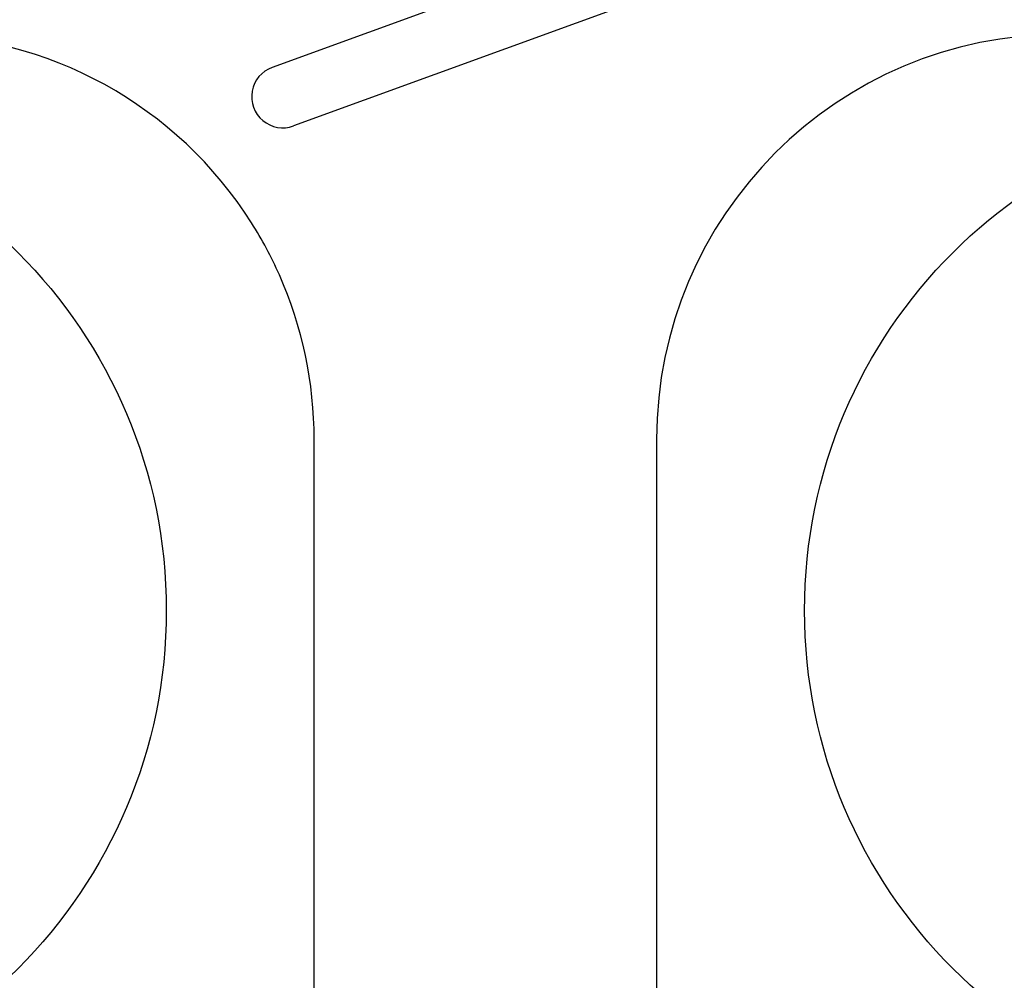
# Model space of a CAD drawing. Header units: millimetres. Extents: x 0 to 1189, y 0 to 841.
# Tile 104 of 118: x 594 to 610, y 607 to 622. Entities that reach past the tile are written whole.
import ezdxf

# ---------------------------------------------------------------- set-up
doc = ezdxf.new("R2010")
doc.units = ezdxf.units.MM
doc.header["$LTSCALE"] = 65.395
for name, color, linetype in [('1997_111200_08_SIMPLE1_A_ABL99', 7, 'CONTINUOUS'), ('32097_030000_TLKS_V_ABL31', 7, 'CONTINUOUS'), ('32097_100000_TLKS_V_ABL74', 7, 'CONTINUOUS'), ('32097_400000_TLKS_V_ABL143', 7, 'CONTINUOUS'), ('new_view_1_VBL0', 7, 'CONTINUOUS')]:
    doc.layers.add(name, color=color, linetype=linetype)

# ---------------------------------------------------------------- blocks, each defined once
blk = doc.blocks.new('1997_111200_08_SIMPLE1_T6_A_PBL112', base_point=(588.004, 603.75))
at = {"layer": '1997_111200_08_SIMPLE1_T6_A_PBL112', "color": 7, "linetype": 'CONTINUOUS'}
blk.add_line((598.504, 592), (598.504, 615.496), dxfattribs=at)
blk.add_circle((588.004, 612.75), 8.125, dxfattribs=at)
for centre, radius, start, end in [((592.004, 615.5), 6.5, 32.2971, 90), ((592.057, 615.528), 6.44, 23.9005, 32.3361), ((591.983, 615.496), 6.521, 0, 23.9005)]:
    blk.add_arc(centre, radius, start, end, dxfattribs=at)
blk = doc.blocks.new('1997_111200_08_SIMPLE1_T6_A_PBL161', base_point=(614.504, 603.75))
at = {"layer": '1997_111200_08_SIMPLE1_T6_A_PBL161', "color": 7, "linetype": 'CONTINUOUS'}
blk.add_line((604.004, 615.5), (604.004, 592), dxfattribs=at)
blk.add_circle((614.504, 612.75), 8.125, dxfattribs=at)
blk.add_arc((610.504, 615.5), 6.5, 90, 180, dxfattribs=at)
blk = doc.blocks.new('1997_111200_08_SIMPLE1_A_ABL99', base_point=(677.925, 611.853))
at = {"layer": '1997_111200_08_SIMPLE1_T6_A_PBL112'}
blk.add_blockref('1997_111200_08_SIMPLE1_T6_A_PBL112', (588.004, 603.75), dxfattribs=at)
at = {"layer": '1997_111200_08_SIMPLE1_T6_A_PBL161'}
blk.add_blockref('1997_111200_08_SIMPLE1_T6_A_PBL161', (614.504, 603.75), dxfattribs=at)
blk = doc.blocks.new('32097_100000_TLKS_V_ABL74', base_point=(689.35, 616.775))
at = {"layer": '1997_111200_08_SIMPLE1_A_ABL99'}
blk.add_blockref('1997_111200_08_SIMPLE1_A_ABL99', (677.925, 611.853), dxfattribs=at)
blk = doc.blocks.new('32097_481000_02_SIMPLE1_T1_X_PBL145', base_point=(704.464, 640.442))
at = {"layer": '32097_481000_02_SIMPLE1_T1_X_PBL145', "color": 7, "linetype": 'CONTINUOUS'}
for p, q in [((603.65, 623.588), (597.829, 621.47)), ((603.992, 622.649), (598.171, 620.53))]:
    blk.add_line(p, q, dxfattribs=at)
blk.add_arc((598, 621), 0.5, 110, 290, dxfattribs=at)
blk = doc.blocks.new('32097_481000_02_SIMPLE1_X_ABL144', base_point=(704.464, 640.442))
at = {"layer": '32097_481000_02_SIMPLE1_T1_X_PBL145'}
blk.add_blockref('32097_481000_02_SIMPLE1_T1_X_PBL145', (704.464, 640.442), dxfattribs=at)
blk = doc.blocks.new('32097_400000_TLKS_V_ABL143', base_point=(704.464, 640.442))
at = {"layer": '32097_481000_02_SIMPLE1_X_ABL144'}
blk.add_blockref('32097_481000_02_SIMPLE1_X_ABL144', (704.464, 640.442), dxfattribs=at)
blk = doc.blocks.new('32097_030000_TLKS_V_ABL31', base_point=(716.6, 640.937))
at = {"layer": '32097_100000_TLKS_V_ABL74'}
blk.add_blockref('32097_100000_TLKS_V_ABL74', (689.35, 616.775), dxfattribs=at)
at = {"layer": '32097_400000_TLKS_V_ABL143'}
blk.add_blockref('32097_400000_TLKS_V_ABL143', (704.464, 640.442), dxfattribs=at)
blk = doc.blocks.new('32097_000000_TLKS_MARKETING_ABL1', base_point=(710.175, 640.937))
at = {"layer": '32097_030000_TLKS_V_ABL31'}
blk.add_blockref('32097_030000_TLKS_V_ABL31', (716.6, 640.937), dxfattribs=at)
blk = doc.blocks.new('NEW_VIEW_1_VBL0', base_point=(717.582, 642.631))
at = {"layer": '32097_000000_TLKS_MARKETING_ABL1'}
blk.add_blockref('32097_000000_TLKS_MARKETING_ABL1', (710.175, 640.937), dxfattribs=at)

msp = doc.modelspace()

# ---------------------------------------------------------------- block references
at = {"layer": 'new_view_1_VBL0'}
msp.add_blockref('NEW_VIEW_1_VBL0', (717.5825, 642.63132), dxfattribs=at)

doc.saveas('drawing.dxf')
